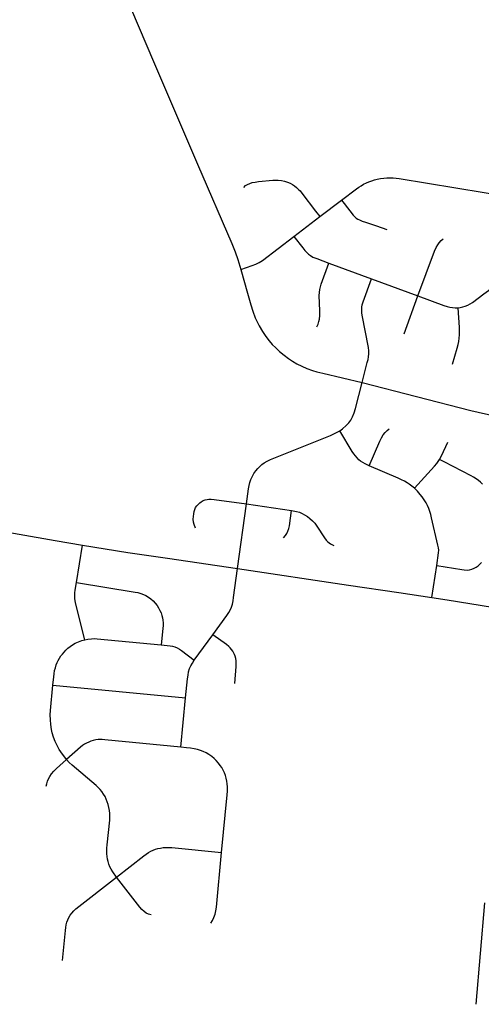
# Model space of a CAD drawing. Extents: x 1410746 to 1533160, y 578873 to 704954.
# Tile 11 of 227: x 1472966 to 1475808, y 582816 to 588883. Entities that reach past the tile are written whole.
import ezdxf

# ---------------------------------------------------------------- set-up
doc = ezdxf.new("R2010")
doc.units = 0
doc.header["$MEASUREMENT"] = 0
doc.layers.add('MC_STREETS', color=254, linetype='CONTINUOUS')

msp = doc.modelspace()

# ---------------------------------------------------------------- linework, layer by layer
at = {"layer": 'MC_STREETS'}
for p, q in [((1474813.627775, 587669.913425), (1474948.3388, 587771.491975)), ((1474655.032825, 587546.84665), (1474813.627775, 587669.913425)), ((1474869.4087, 587383.141875), (1475132.218375, 587286.3923)), ((1475132.218375, 587286.3923), (1475418.221525, 587181.86475)), ((1475333.45185, 586947.174475), (1475418.221525, 587181.86475)), ((1474307.071975, 585501.9177), (1474363.269425, 585899.738175)), ((1474363.269425, 585899.738175), (1474638.963425, 585858.682475)), ((1473315.783, 585414.44485), (1473352.195525, 585645.73685)), ((1475503.14805, 585322.7823), (1475533.78615, 585519.895)), ((1474041.290425, 584936.933675), (1474156.060975, 585093.320825)), ((1473170.464175, 584782.627525), (1473987.735325, 584703.287825)), ((1473957.60165, 584399.936725), (1473987.735325, 584703.287825)), ((1475775.9729, 582815.557925), (1475830.513, 583439.862125))]:
    msp.add_line(p, q, dxfattribs=at)
for points in [[(1473353.667175, 589653.72225), (1473795.253025, 588610.3025), (1474004.88845, 588122.02125), (1474061.0224, 587992.9404)], [(1474061.0224, 587992.9404), (1474272.48075, 587503.09665), (1474293.2147, 587451.599925), (1474309.246825, 587405.75425), (1474328.31555, 587343.84745)], [(1474346.2828, 587848.99085), (1474357.2203, 587860.449175), (1474367.897375, 587868.261675), (1474382.311325, 587873.87145), (1474397.8453, 587878.67835), (1474415.81405, 587882.06375), (1474436.647375, 587884.92835), (1474525.4765, 587894.3278), (1474541.06015, 587894.788175), (1474558.00155, 587894.56375), (1474578.49615, 587892.1257), (1474595.761975, 587888.31375), (1474614.869975, 587882.2191), (1474631.578875, 587874.775875), (1474645.241125, 587867.480425), (1474658.00155, 587858.886675), (1474671.543225, 587847.949175), (1474682.741125, 587837.5325), (1474692.37655, 587827.636675), (1474703.31405, 587814.87625), (1474787.507425, 587703.5725), (1474813.627775, 587669.913425)], [(1474948.3388, 587771.491975), (1475039.60795, 587840.477825), (1475054.076725, 587850.9414), (1475068.39965, 587860.056), (1475084.02465, 587868.64975), (1475100.749075, 587876.84625), (1475116.561425, 587883.698275), (1475134.06855, 587890.1949), (1475150.030925, 587895.294), (1475168.21515, 587900.0377), (1475188.7712, 587904.254325), (1475209.063725, 587907.153275), (1475226.720875, 587908.470975), (1475247.297925, 587909.331625), (1475266.251775, 587908.207425), (1475284.699525, 587906.6262), (1475303.4108, 587903.9908), (1476001.475725, 587789.009375)], [(1474948.3388, 587771.491975), (1474964.8322, 587750.041875), (1475019.96215, 587677.5039), (1475029.076725, 587668.1289), (1475038.191325, 587660.83725), (1475048.0567, 587654.529625), (1475059.285075, 587648.59765), (1475074.389225, 587642.34765), (1475096.264225, 587634.795575), (1475162.1765, 587611.695), (1475226.21215, 587589.22265)], [(1475665.772675, 587107.655025), (1475679.3274, 587109.49815), (1475693.97605, 587112.58225), (1475708.9978, 587117.32595), (1475725.600775, 587124.177975), (1475739.8319, 587131.557075), (1475754.32655, 587140.78095), (1475824.69155, 587192.6982), (1475839.186225, 587204.0304), (1475852.890275, 587215.09905), (1475865.54015, 587227.22185), (1475878.453575, 587241.98005), (1475889.2587, 587256.211175), (1475897.382825, 587269.294825), (1475906.915825, 587285.727575), (1475913.240775, 587299.168075), (1475918.7751, 587314.189825), (1475924.57295, 587332.1105), (1475928.789575, 587347.92285), (1475931.614725, 587363.352375), (1476001.475725, 587789.009375)], [(1474328.31555, 587343.84745), (1474398.43325, 587368.189175), (1474420.137, 587376.53415), (1474440.970325, 587386.950825), (1474460.24115, 587398.40915), (1474655.032825, 587546.84665)], [(1474655.032825, 587546.84665), (1474709.3017, 587476.7569), (1474722.58295, 587460.871475), (1474733.26005, 587449.152725), (1474744.9788, 587437.6944), (1474756.1767, 587429.10065), (1474770.76005, 587420.5069), (1474795.2392, 587410.871475), (1474869.4087, 587383.141875)], [(1475418.221525, 587181.86475), (1475520.285075, 587455.5136), (1475530.49005, 587478.362825), (1475540.169125, 587495.5432), (1475549.606225, 587508.367975), (1475560.97915, 587521.43475), (1475572.836025, 587532.081725)], [(1474796.280875, 586990.558975), (1474803.57255, 587006.7048), (1474808.26005, 587023.11105), (1474811.905875, 587038.47565), (1474814.178625, 587059.321475), (1474815.030875, 587087.9548), (1474810.8642, 587183.2673), (1474811.38505, 587201.23605), (1474813.7288, 587221.027725), (1474817.63505, 587237.6944), (1474822.843375, 587253.840225), (1474869.4087, 587383.141875)], [(1474328.31555, 587343.84745), (1474368.99595, 587197.43325), (1474389.8293, 587125.55825), (1474401.814825, 587086.426325), (1474416.672875, 587046.620775), (1474428.631375, 587020.349925), (1474441.3918, 586995.610325), (1474460.662625, 586962.277), (1474481.929975, 586929.768325), (1474501.637875, 586904.7159), (1474521.0793, 586882.329075), (1474542.693875, 586859.93325), (1474566.3918, 586837.537425), (1474593.72035, 586814.857625), (1474620.818875, 586795.0895), (1474645.29805, 586778.943675), (1474672.9024, 586762.366175), (1474702.879625, 586747.487975), (1474734.837525, 586733.789275), (1474768.680425, 586721.299475), (1474796.600125, 586713.19715), (1474833.608, 586704.25615), (1475075.7752, 586646.3527)], [(1475075.7752, 586646.3527), (1475106.497475, 586769.710625), (1475110.8642, 586789.5173), (1475113.9892, 586806.183975), (1475115.2913, 586823.8923), (1475115.5517, 586842.902725), (1475113.7288, 586862.6944), (1475074.06525, 587061.201075), (1475072.32255, 587077.0173), (1475072.062125, 587093.9444), (1475072.843375, 587110.871475), (1475075.44755, 587126.496475), (1475080.13505, 587144.2048), (1475132.218375, 587286.3923)], [(1475418.221525, 587181.86475), (1475577.491675, 587122.3332), (1475598.574825, 587115.21765), (1475615.704875, 587111.001025), (1475631.780775, 587108.8927), (1475647.332975, 587107.640725), (1475665.772675, 587107.655025)], [(1475631.780775, 586760.2302), (1475646.364625, 586808.570675), (1475660.585625, 586858.580325), (1475666.0409, 586881.458275), (1475669.73045, 586900.69665), (1475672.629375, 586920.989175), (1475674.47415, 586941.018175), (1475675.28945, 586963.20585), (1475675.001225, 586986.610475), (1475665.772675, 587107.655025)], [(1474936.7043, 586349.212775), (1474954.412625, 586361.45235), (1474976.80845, 586381.244025), (1474991.912625, 586398.691925), (1475004.412625, 586416.13985), (1475015.87095, 586435.410675), (1475026.54805, 586461.191925), (1475034.44985, 586486.362), (1475075.7752, 586646.3527)], [(1475075.7752, 586646.3527), (1475745.071875, 586474.766375), (1475833.75275, 586454.63165), (1475929.546475, 586434.536075), (1476094.00215, 586402.0619)], [(1474363.269425, 585899.738175), (1474375.544675, 585991.707725), (1474379.019325, 586013.400275), (1474383.780225, 586031.7423), (1474389.779575, 586049.21645), (1474398.10315, 586066.89855), (1474408.736825, 586085.56175), (1474420.02155, 586102.0548), (1474432.39135, 586117.245775), (1474444.4146, 586130.59105), (1474457.781975, 586141.76835), (1474472.104875, 586152.185025), (1474489.466, 586163.035725), (1474510.662625, 586173.431525), (1474879.412625, 586321.6086), (1474900.40685, 586330.336125), (1474921.600125, 586340.879425), (1474936.7043, 586349.212775)], [(1475118.58925, 586133.3048), (1475093.41565, 586145.4576), (1475078.387375, 586153.233975), (1475065.36655, 586162.08815), (1475055.2103, 586171.202725), (1475044.2728, 586182.140225), (1475032.868775, 586195.8048), (1475023.43945, 586207.66105), (1475013.27665, 586223.01345), (1474936.7043, 586349.212775)], [(1475118.58925, 586133.3048), (1475183.2686, 586285.78265), (1475193.814575, 586306.455525), (1475205.2103, 586324.327725), (1475217.449875, 586338.91105), (1475228.9082, 586350.6298), (1475240.986825, 586360.8301)], [(1475552.0853, 586173.02565), (1475563.8353, 586196.047025), (1475602.3457, 586280.3173)], [(1475396.957, 585995.16745), (1475520.05405, 586131.8798), (1475534.64865, 586148.422725), (1475543.75195, 586160.52565), (1475552.0853, 586173.02565)], [(1475815.106125, 586020.9423), (1475802.86655, 586033.702725), (1475791.668625, 586043.59855), (1475777.3457, 586054.27565), (1475760.745, 586064.80725), (1475746.87695, 586072.765225), (1475579.42905, 586158.1819), (1475552.0853, 586173.02565)], [(1475396.957, 585995.16745), (1475381.512375, 586007.921475), (1475365.106125, 586020.16105), (1475351.30405, 586029.27565), (1475334.637375, 586039.171475), (1475316.668625, 586048.28605), (1475295.574875, 586058.4423), (1475118.58925, 586133.3048)], [(1475533.78615, 585519.895), (1475545.405525, 585598.109175), (1475546.0957, 585613.1298), (1475544.793625, 585629.015225), (1475541.668625, 585645.421475), (1475502.86655, 585813.390225), (1475497.3978, 585833.702725), (1475491.668625, 585853.233975), (1475484.8978, 585870.6819), (1475477.0853, 585888.91105), (1475469.012375, 585904.796475), (1475461.4603, 585917.5569), (1475453.1967, 585930.3234), (1475443.75195, 585943.077725), (1475433.074875, 585957.140225), (1475415.494675, 585977.32135), (1475396.957, 585995.16745)], [(1474048.0787, 585749.047175), (1474039.832175, 585772.9187), (1474036.71575, 585787.58415), (1474034.97105, 585806.035025), (1474035.6655, 585821.139175), (1474037.748825, 585838.153075), (1474040.5266, 585852.04195), (1474044.34605, 585864.54195), (1474049.380775, 585876.521125), (1474056.84605, 585887.63225), (1474064.137725, 585896.3128), (1474074.380775, 585905.6878), (1474084.103, 585912.63225), (1474095.73495, 585919.576675), (1474107.887725, 585923.91695), (1474119.519675, 585926.69475), (1474131.019225, 585928.29455), (1474144.382525, 585928.135725), (1474163.07285, 585926.498625), (1474363.269425, 585899.738175)], [(1474589.926675, 585689.913775), (1474602.83555, 585705.067675), (1474610.69315, 585717.1347), (1474617.70885, 585731.166075), (1474623.040775, 585748.565025), (1474626.520775, 585764.26535), (1474638.963425, 585858.682475)], [(1474638.963425, 585858.682475), (1474670.130375, 585852.612925), (1474688.6336, 585847.5178), (1474705.826025, 585840.8916), (1474720.6993, 585832.7534), (1474737.536975, 585822.370175), (1474753.532775, 585809.7419), (1474769.809175, 585794.868625), (1474783.55995, 585779.4341), (1474796.188225, 585762.596425), (1474841.930575, 585690.1944), (1474853.155675, 585676.163), (1474864.100175, 585664.9379), (1474880.657225, 585652.8709), (1474900.862425, 585642.48765)], [(1472738.800725, 585751.4696), (1473185.10165, 585673.183425), (1473352.195525, 585645.73685)], [(1473352.195525, 585645.73685), (1473632.506625, 585600.192875), (1473875.470525, 585565.049275), (1474307.071975, 585501.9177)], [(1474156.060975, 585093.320825), (1474242.0575, 585211.705575), (1474253.395775, 585229.0924), (1474262.636125, 585244.77295), (1474270.1964, 585261.853575), (1474276.0766, 585281.174275), (1474280.27675, 585301.055), (1474283.231, 585321.998225), (1474307.071975, 585501.9177)], [(1474307.071975, 585501.9177), (1474991.092, 585399.0141), (1475299.9749, 585354.0434), (1475503.14805, 585322.7823)], [(1475533.78615, 585519.895), (1475688.543625, 585494.1194), (1475702.86655, 585492.296475), (1475721.356125, 585491.77565), (1475735.93945, 585493.33815), (1475750.262375, 585497.5048), (1475764.324875, 585503.4944), (1475776.688975, 585510.092175), (1475788.543625, 585517.8173), (1475799.2207, 585526.9319), (1475809.824425, 585538.001175)], [(1473367.19965, 585062.4403), (1473312.3506, 585281.53895), (1473307.95865, 585301.065675), (1473305.6149, 585316.951075), (1473304.83365, 585332.8365), (1473305.8753, 585350.284425), (1473308.12095, 585368.326825), (1473315.783, 585414.44485)], [(1473315.783, 585414.44485), (1473677.55135, 585356.202225), (1473694.3743, 585352.645275), (1473712.821975, 585347.5708), (1473728.4761, 585341.63305), (1473742.7807, 585334.885575), (1473758.9746, 585325.16925), (1473773.693625, 585313.9391), (1473788.3935, 585301.4182), (1473801.019325, 585287.357675), (1473812.68435, 585272.808975), (1473821.493925, 585258.518975), (1473829.95785, 585242.850275), (1473836.4354, 585227.466075), (1473841.563475, 585212.08185), (1473845.07215, 585197.23745), (1473847.501225, 585181.85325), (1473848.580825, 585166.46905), (1473849.120625, 585150.27515), (1473848.310925, 585132.191975), (1473838.08195, 585030.337425)], [(1475503.14805, 585322.7823), (1475597.801425, 585307.18345), (1475876.69535, 585263.08765), (1475995.792575, 585247.115425)], [(1474290.6086, 584793.2678), (1474298.9838, 584897.317275), (1474299.462775, 584914.621975), (1474298.4211, 584931.54905), (1474296.0174, 584946.4396), (1474292.528, 584959.898725), (1474288.87245, 584970.36695), (1474284.552225, 584980.004325), (1474278.404225, 584991.1372), (1474271.0931, 585001.43925), (1474262.75295, 585011.39155), (1474253.62945, 585020.090725), (1474239.0461, 585032.0699), (1474156.060975, 585093.320825)], [(1473170.464175, 584782.627525), (1473175.272575, 584833.794475), (1473177.616325, 584852.8049), (1473181.26215, 584871.5549), (1473185.689225, 584889.52365), (1473191.157975, 584906.71115), (1473196.88715, 584921.294475), (1473203.657975, 584934.83615), (1473211.470475, 584948.638225), (1473219.803825, 584961.919475), (1473228.657975, 584973.638225), (1473238.814225, 584985.6174), (1473249.491325, 584997.075725), (1473263.032975, 585009.575725), (1473276.053825, 585019.9924), (1473291.678825, 585030.9299), (1473308.085075, 585040.3049), (1473328.13715, 585049.6799), (1473347.928825, 585057.231975), (1473367.19965, 585062.4403)], [(1473367.19965, 585062.4403), (1473385.94965, 585066.08615), (1473407.551975, 585068.229775), (1473424.941925, 585068.712825), (1473443.781025, 585067.746725), (1473838.08195, 585030.337425)], [(1473838.08195, 585030.337425), (1473892.2182, 585024.42785), (1473906.5328, 585021.747575), (1473921.11615, 585017.5809), (1473935.43905, 585011.851725), (1473949.24115, 585004.29965), (1473962.00155, 584995.966325), (1474041.290425, 584936.933675)], [(1473987.735325, 584703.287825), (1473999.6993, 584820.532325), (1474002.563875, 584844.23025), (1474006.209725, 584864.803175), (1474012.459725, 584884.074), (1474020.551875, 584901.97775), (1474029.647225, 584918.449), (1474041.290425, 584936.933675)], [(1473254.481375, 584323.1737), (1473219.25225, 584371.897875), (1473209.7328, 584386.384), (1473200.21335, 584402.732625), (1473192.5564, 584418.046525), (1473185.105125, 584435.177125), (1473174.634, 584461.975625), (1473166.67765, 584487.632075), (1473162.01035, 584508.488325), (1473157.5271, 584538.8134), (1473155.023475, 584569.463925), (1473153.92835, 584600.087225), (1473154.69965, 584625.981975), (1473170.464175, 584782.627525)], [(1473957.60165, 584399.936725), (1473489.483375, 584445.847825), (1473473.173275, 584447.018775), (1473461.791325, 584447.225725), (1473448.54685, 584446.39795), (1473434.267675, 584444.535425), (1473419.160725, 584441.224325), (1473404.260725, 584436.67155), (1473391.2232, 584431.704875), (1473377.357925, 584425.2896), (1473364.3204, 584417.63265), (1473352.524575, 584409.35485), (1473341.1426, 584400.456225), (1473254.481375, 584323.1737)], [(1474209.058225, 583751.855375), (1474244.40185, 584105.947175), (1474245.70395, 584129.905525), (1474245.96435, 584154.905525), (1474244.40185, 584174.436775), (1474242.318525, 584190.843025), (1474238.15185, 584208.290925), (1474232.943525, 584225.478425), (1474226.478, 584241.642225), (1474218.308125, 584258.655525), (1474209.708375, 584274.032025), (1474201.4331, 584286.936775), (1474190.756025, 584300.999275), (1474176.4331, 584317.1451), (1474163.9331, 584329.905525), (1474148.568525, 584342.405525), (1474130.8602, 584354.905525), (1474114.193525, 584364.540925), (1474096.4852, 584373.134675), (1474080.07895, 584379.905525), (1474060.8081, 584385.634675), (1474039.563625, 584390.12705), (1474018.800925, 584393.332525), (1473993.099775, 584396.572175), (1473957.60165, 584399.936725)], [(1473129.1901, 584159.031175), (1473132.135925, 584174.644075), (1473136.84925, 584189.9624), (1473143.624675, 584205.280725), (1473151.873, 584220.30445), (1473162.6203, 584235.907575), (1473176.3234, 584251.82485), (1473192.1342, 584267.852025), (1473254.481375, 584323.1737)], [(1473562.169775, 583598.21105), (1473538.785125, 583632.737475), (1473529.0489, 583648.3815), (1473521.883975, 583663.00125), (1473515.127625, 583679.80115), (1473510.147175, 583694.5456), (1473506.240925, 583709.38935), (1473503.636775, 583726.316425), (1473502.334675, 583742.9831), (1473501.553425, 583760.431), (1473502.334675, 583777.3581), (1473503.636775, 583797.410175), (1473520.56385, 583950.27475), (1473521.605525, 583971.1081), (1473520.79745, 583991.1486), (1473519.00135, 584010.1706), (1473515.87635, 584028.660175), (1473511.18885, 584046.3685), (1473505.459675, 584063.035175), (1473499.4701, 584079.441425), (1473491.397175, 584095.847675), (1473481.9475, 584110.936625), (1473471.605525, 584126.056), (1473461.9701, 584138.2956), (1473451.293025, 584150.01435), (1473436.440225, 584163.7445), (1473289.425025, 584289.242525), (1473271.483075, 584305.713825), (1473254.481375, 584323.1737)], [(1473562.169775, 583598.21105), (1473731.1811, 583731.068375), (1473745.04865, 583741.163325), (1473759.32, 583750.1752), (1473774.2549, 583758.7679), (1473788.166875, 583765.3147), (1473802.8972, 583770.634), (1473817.42295, 583774.93035), (1473832.56245, 583778.408325), (1473849.33865, 583780.8634), (1473865.091925, 583781.886325), (1473880.6406, 583782.2955), (1473902.3269, 583781.067975), (1474209.058225, 583751.855375)], [(1474143.060225, 583315.38185), (1474152.565475, 583332.01605), (1474161.0523, 583350.00815), (1474169.199675, 583370.71605), (1474174.291775, 583391.08445), (1474178.026, 583414.16865), (1474209.058225, 583751.855375)], [(1473228.564275, 583086.0877), (1473247.979425, 583270.74635), (1473250.159675, 583288.910575), (1473252.76385, 583305.57725), (1473256.6701, 583321.723075), (1473261.618, 583336.82725), (1473268.38885, 583350.88975), (1473276.46175, 583364.4314), (1473286.097175, 583377.973075), (1473299.114825, 583392.083425), (1473311.614825, 583403.020925), (1473562.169775, 583598.21105)], [(1473775.0054, 583366.7477), (1473760.005225, 583371.22145), (1473745.794525, 583377.800475), (1473731.847, 583388.06375), (1473718.162625, 583400.432325), (1473705.79405, 583414.37985), (1473562.169775, 583598.21105)]]:
    msp.add_lwpolyline(points, dxfattribs=at)

doc.saveas('drawing.dxf')
